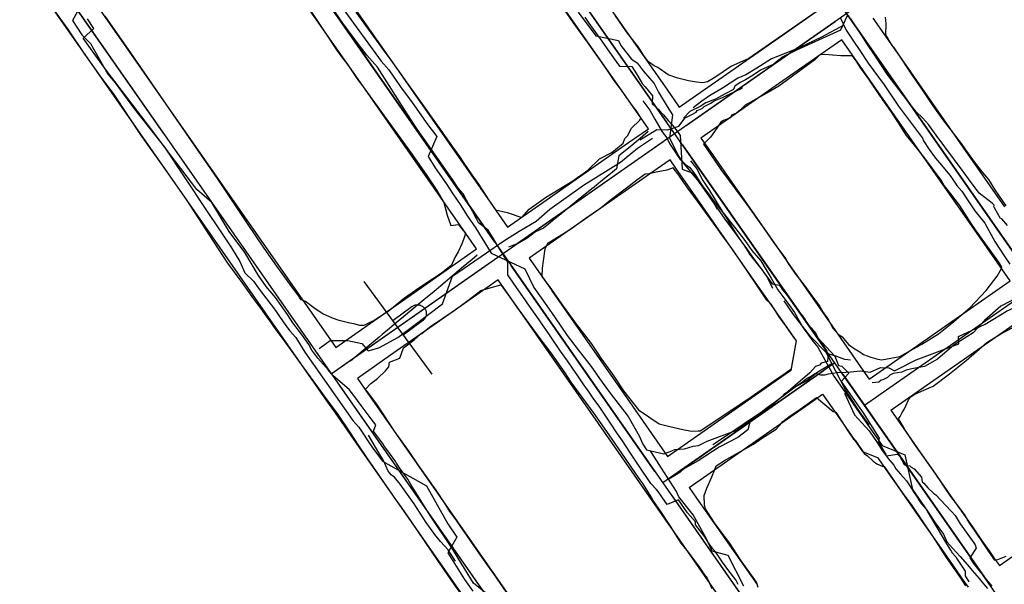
# Model space of a CAD drawing. Header units: inches. Extents: x 1 to 626000, y 0 to 7596230.
# Tile 28 of 68: x 620638 to 620779, y 7594977 to 7595057. Entities that reach past the tile are written whole.
import ezdxf

# ---------------------------------------------------------------- set-up
doc = ezdxf.new("R2010")
doc.units = ezdxf.units.IN
doc.header["$MEASUREMENT"] = 0

msp = doc.modelspace()

# ---------------------------------------------------------------- linework, layer by layer
for points in [[(622284.4, 7592819.49), (619969.04, 7596133.21)], [(620674.71, 7595175.65), (621273.62, 7594318.49)], [(620783.94, 7595019.32), (620674.71, 7595175.65)], [(620627.18, 7595138.92), (620753.38, 7594958.29)], [(620604.1, 7595119.56), (621199.85, 7594266.94)], [(620687.48, 7595104.99), (620731.01, 7595042.69)], [(620706.42, 7595025.51), (620662.89, 7595087.81)], [(620732.15, 7595041.05), (620778.87, 7595073.69)], [(620638.3, 7595070.62), (620658.91, 7595041.11)], [(620717.68, 7595066.47), (620731.03, 7595047.38)], [(620647.34, 7595062.39), (620652.27, 7595055.34)], [(620683.59, 7595062.9), (620691.56, 7595051.49)], [(620703.14, 7594973.07), (620700.59, 7594976.59), (620698.26, 7594979.98), (620696.36, 7594982.8), (620694.45, 7594985.61), (620693.16, 7594987.44), (620692.12, 7594988.82), (620689.91, 7594992.08), (620688.07, 7594994.69), (620686.88, 7594996.45), (620685.75, 7594998.22), (620683.88, 7595001.01), (620682.39, 7595002.95), (620680.42, 7595005.73), (620678.75, 7595008), (620676.56, 7595011.07), (620675.09, 7595012.96), (620674.26, 7595014.19), (620673.7, 7595014.98), (620673.17, 7595015.71), (620671.88, 7595017.43), (620670.24, 7595019.71), (620668.18, 7595022.5), (620666.15, 7595025.63), (620662.37, 7595031.47), (620658.69, 7595036.7), (620655.84, 7595040.73), (620651.83, 7595046.78), (620650.16, 7595048.95), (620647.73, 7595052.38), (620645.37, 7595055.89), (620641.86, 7595060.84)], [(620647.75, 7595052.37), (620642.82, 7595059.43)], [(620687.18, 7595048.33), (620678.99, 7595060.05)], [(620679.58, 7595059.25), (620682.18, 7595055.38), (620683.76, 7595053.03), (620684.76, 7595051.64), (620685.25, 7595051), (620686.78, 7595048.71), (620687.18, 7595048.26), (620694.6, 7595038.04), (620696.66, 7595035.04), (620698.11, 7595032.88), (620699.12, 7595031.19), (620699.58, 7595029.36), (620700.11, 7595027.91), (620701.22, 7595028.04), (620701.66, 7595027.45), (620702.23, 7595026.77), (620702.06, 7595026.25), (620701.69, 7595025.25), (620701.14, 7595024.14), (620700.7, 7595023.31), (620700.22, 7595022.21), (620698.71, 7595021.03), (620697.47, 7595020.21), (620695.51, 7595018.9), (620693.5, 7595017.48), (620691.11, 7595015.55), (620690.78, 7595015.34)], [(620690.78, 7595015.34), (620689.16, 7595014.31), (620688.6, 7595014.08), (620687.66, 7595013.56), (620687.09, 7595013.57), (620686.21, 7595013.8), (620685.64, 7595013.92), (620684.15, 7595014.3), (620683.16, 7595014.64), (620681.79, 7595015.26), (620680.68, 7595015.99), (620679.31, 7595017), (620678.71, 7595017.27), (620678.46, 7595017.6), (620678.34, 7595017.77), (620677.13, 7595019.44), (620675.21, 7595022.08), (620673.39, 7595024.65), (620671.02, 7595028.17), (620666.7, 7595034.59), (620659.46, 7595045.12), (620654.74, 7595051.95), (620650.61, 7595057.84)], [(620686.5, 7595058.4), (620690.82, 7595052.51), (620691.52, 7595051.55), (620698.63, 7595041.55), (620700.33, 7595039.16), (620701.34, 7595037.76), (620701.9, 7595036.94), (620703.12, 7595035.12), (620703.96, 7595033.95), (620705.57, 7595031.5), (620706.52, 7595030.12), (620708.17, 7595029.75), (620710.26, 7595029.05), (620711.34, 7595030.22), (620713.67, 7595031.88), (620717.6, 7595034.26), (620719.72, 7595035.8), (620721.39, 7595037.41), (620723.14, 7595038.35), (620724.78, 7595039.67), (620725, 7595040.32), (620725.43, 7595040.75), (620725.94, 7595041.74), (620727.19, 7595042.96), (620727.3, 7595043.29), (620726.78, 7595044.13)], [(620726.78, 7595044.13), (620725.98, 7595045.22), (620724.76, 7595046.89), (620723.5, 7595048.65), (620722.34, 7595050.33), (620719.7, 7595054.09), (620717.65, 7595056.9), (620716.27, 7595058.89)], [(620753.02, 7595058.86), (620742.78, 7595051.76), (620741.91, 7595051.41), (620740.31, 7595050.68), (620737.9, 7595049.05), (620736.86, 7595048.46), (620736.19, 7595048.28), (620735.29, 7595048.4), (620734.15, 7595048.56), (620732.63, 7595048.96), (620731.24, 7595049.42), (620729.73, 7595050.49), (620729.24, 7595050.73), (620728.39, 7595051.29), (620727.8, 7595052.12), (620727.33, 7595052.88), (620727.27, 7595052.97), (620726.98, 7595053.39), (620725.27, 7595055.6), (620723.7, 7595057.88)], [(620744.12, 7595052.7), (620752.99, 7595058.9)], [(620760.51, 7595057.57), (620765.56, 7595050.33)], [(620762.27, 7595057.7), (620762.4, 7595056.74), (620762.36, 7595055.16), (620763.23, 7595053.62), (620763.46, 7595053.39), (620763.96, 7595052.67), (620766.11, 7595049.42), (620767.79, 7595046.99), (620769.11, 7595045.01), (620770.57, 7595043.02), (620773.17, 7595039.64), (620773.81, 7595038.7), (620775.17, 7595036.79), (620776.24, 7595035.49), (620777.07, 7595034.45), (620777.99, 7595032.99), (620779.58, 7595030.69)], [(620733.79, 7595042.2), (620755.11, 7595057.09)], [(620757.89, 7595056.59), (620782.79, 7595020.96)], [(620652.27, 7595055.34), (620666.72, 7595034.66)], [(620756.08, 7595054.47), (620747.02, 7595048.15)], [(620760.93, 7595047.54), (620756.08, 7595054.47)], [(620662.36, 7595031.47), (620647.75, 7595052.37)], [(620736.3, 7595047.24), (620744.12, 7595052.7)], [(620764.4, 7595009.16), (620767.54, 7595010.93), (620769.93, 7595012.39), (620771.83, 7595013.94), (620774.4, 7595016.12), (620776.76, 7595018.61), (620778.34, 7595020.64), (620778.93, 7595021.76), (620779.01, 7595021.93), (620778.56, 7595022.62), (620777.3, 7595024.37), (620776.18, 7595025.94), (620774.78, 7595027.89), (620772.93, 7595030.8), (620771.7, 7595032.4), (620770.74, 7595033.61), (620770.3, 7595034.37), (620767.97, 7595037.54), (620766.48, 7595039.4), (620765.36, 7595040.75), (620764.11, 7595042.74), (620763.11, 7595044.26), (620761.63, 7595046.33), (620759.97, 7595048.83), (620758.81, 7595050.38), (620758.13, 7595051.42), (620757.63, 7595052.18), (620757.06, 7595052.18), (620755.96, 7595052.16), (620754.74, 7595052.25), (620753.66, 7595052.37), (620752.92, 7595052.28), (620752.2, 7595051.6), (620747.08, 7595047.84), (620745.36, 7595046.83), (620743.89, 7595046), (620742.27, 7595045.12), (620741.58, 7595044.43), (620741.03, 7595043.95), (620740.3, 7595043.68), (620740.15, 7595043.31), (620739.17, 7595042.93), (620738.78, 7595042.67), (620738.19, 7595041.83), (620737.27, 7595040.53), (620736.3, 7595039.52), (620736.63, 7595039.06), (620738.76, 7595035.92), (620740.82, 7595033.13), (620742.5, 7595030.89), (620744.99, 7595027.41), (620746.37, 7595025.43), (620748.04, 7595023.17), (620748.41, 7595022.43), (620749.38, 7595021.07), (620750.69, 7595019.36), (620751.82, 7595017.78), (620752.96, 7595016.29), (620753, 7595016.16), (620753.33, 7595015.58), (620754.16, 7595014.38), (620754.66, 7595013.43), (620754.81, 7595013.2), (620755.5, 7595012.37), (620756.14, 7595011.94), (620757.05, 7595010.86), (620757.87, 7595010.29), (620758.66, 7595009.82), (620759.2, 7595009.43), (620760.22, 7595009.06), (620760.92, 7595008.87), (620761.26, 7595008.75), (620761.82, 7595008.65), (620764.4, 7595009.16)], [(620691.56, 7595051.49), (620705.72, 7595031.22)], [(620765.56, 7595050.33), (620773.41, 7595039.1)], [(620701.16, 7595028.31), (620687.18, 7595048.33)], [(620747.02, 7595048.15), (620738.89, 7595042.46)], [(620731.03, 7595047.38), (620732.82, 7595044.81)], [(620732.82, 7595044.81), (620736.3, 7595047.24)], [(620768.89, 7595036.14), (620760.93, 7595047.54)], [(620728.4, 7595041.72), (620726.21, 7595044.85)], [(620738.89, 7595042.46), (620735.91, 7595040.38)], [(620682.97, 7595006.68), (620732.15, 7595041.05)], [(620725.57, 7595039.74), (620728.4, 7595041.72)], [(620732.15, 7595041.05), (620732.15, 7595041.05)], [(620732.15, 7595041.05), (620732.15, 7595041.05)], [(620732.15, 7595041.05), (620732.15, 7595041.05)], [(620660.06, 7595039.47), (620660.06, 7595039.47)], [(620660.07, 7595039.47), (620660.07, 7595039.46)], [(620709.2, 7595025.01), (620730.52, 7595039.9)], [(620714.24, 7595031.83), (620725.57, 7595039.74)], [(620733.3, 7595039.41), (620753.92, 7595009.9)], [(620735.91, 7595040.38), (620736.9, 7595038.98)], [(620661.21, 7595037.83), (620681.83, 7595008.32)], [(620736.9, 7595038.98), (620740.71, 7595033.53)], [(620773.41, 7595039.1), (620779.36, 7595030.58)], [(620731.49, 7595037.29), (620729.65, 7595036.01)], [(620732.34, 7595036.07), (620731.49, 7595037.29)], [(620749.59, 7595011.39), (620749.06, 7595012.1), (620747.84, 7595013.88), (620747.23, 7595014.69), (620745.98, 7595016.62), (620745.36, 7595017.2), (620744.02, 7595019.22), (620742.46, 7595021.55), (620740.46, 7595024.39), (620738.82, 7595026.71), (620738.09, 7595027.71), (620735.43, 7595031.39), (620735.29, 7595031.54), (620733.89, 7595033.42), (620732.76, 7595035.08), (620731.92, 7595036.16), (620731.03, 7595035.79), (620729.52, 7595035.52), (620728.47, 7595035.28), (620727.91, 7595035.24), (620726.73, 7595034.38), (620725.44, 7595033.36), (620722.91, 7595031.46), (620721.6, 7595030.38), (620719.35, 7595028.86), (620717.25, 7595027.33), (620714.12, 7595025.4), (620714.02, 7595025.35), (620713.55, 7595024.54), (620713.31, 7595022.85), (620713.2, 7595021.8), (620713.14, 7595020.6), (620714.52, 7595018.74), (620716.21, 7595016.36), (620717.96, 7595013.94), (620720.18, 7595011.02), (620721.05, 7595009.7), (620721.57, 7595008.93), (620723.24, 7595006.63), (620724.81, 7595004.25), (620726.97, 7595001.53), (620728.47, 7595000.5), (620729.94, 7594999.52), (620731.46, 7594999.14), (620733.32, 7594998.71), (620734.58, 7594998.45), (620735.54, 7594998.53), (620735.79, 7594998.53), (620742.62, 7595003.05), (620746.47, 7595005.71), (620747.79, 7595006.64), (620748.64, 7595007.24), (620748.86, 7595007.39), (620749.59, 7595011.39)], [(620729.65, 7595036.01), (620717.32, 7595027.39)], [(620736.19, 7595030.57), (620732.34, 7595036.07)], [(620774.68, 7595027.85), (620768.89, 7595036.14)], [(620666.72, 7595034.66), (620683.64, 7595010.44)], [(620740.71, 7595033.53), (620748.22, 7595022.78)], [(620682.27, 7595002.97), (620662.36, 7595031.47)], [(620705.72, 7595031.22), (620708.23, 7595027.63)], [(620708.23, 7595027.63), (620714.24, 7595031.83)], [(620743.51, 7595020.08), (620736.19, 7595030.57)], [(620703.8, 7595024.53), (620701.16, 7595028.31)], [(620717.32, 7595027.39), (620711.32, 7595023.2)], [(620780.18, 7595019.99), (620774.68, 7595027.85)], [(620695.43, 7595018.68), (620703.8, 7595024.53)], [(620707.56, 7595023.87), (620707.56, 7595023.87)], [(620707.56, 7595023.87), (620707.56, 7595023.87)], [(620707.56, 7595023.87), (620707.56, 7595023.87)], [(620707.56, 7595023.87), (620707.56, 7595023.87)], [(620684.61, 7595007.83), (620705.92, 7595022.72)], [(620711.32, 7595023.2), (620714.46, 7595018.71)], [(620748.22, 7595022.78), (620750.55, 7595019.44)], [(620729.33, 7594992.72), (620708.71, 7595022.23)], [(620687.68, 7595019.87), (620697.41, 7595006.61)], [(620706.9, 7595020.11), (620698.04, 7595013.92)], [(620709.72, 7595016.06), (620706.9, 7595020.11)], [(620746.02, 7595016.5), (620743.51, 7595020.08)], [(620760.01, 7595005.9), (620780.18, 7595019.99)], [(620689.09, 7595014.25), (620695.43, 7595018.68)], [(620695.94, 7595012.46), (620697.05, 7595013.35), (620698.95, 7595014.62), (620700.71, 7595015.82), (620702.55, 7595017.17), (620704.4, 7595018.58), (620706.22, 7595019.12), (620707.25, 7595019.38), (620707.54, 7595019.01), (620708.7, 7595017.46), (620709.87, 7595015.8), (620712.7, 7595011.92), (620714.39, 7595009.7), (620716.42, 7595006.82), (620717.3, 7595005.48), (620719.41, 7595002.63), (620720.71, 7595000.8), (620723.18, 7594997.33), (620724.56, 7594995.32), (620726.48, 7594992.46), (620726.91, 7594991.83), (620727.53, 7594991), (620728.85, 7594988.93), (620729.13, 7594988.42), (620730.14, 7594986.98), (620731.5, 7594984.86), (620733.03, 7594982.45), (620733.88, 7594981.38), (620734.65, 7594980.39), (620735.6, 7594979.1), (620736.41, 7594977.92), (620736.82, 7594977.43), (620737.46, 7594975.97)], [(620714.46, 7595018.71), (620714.66, 7595018.42)], [(620714.66, 7595018.42), (620724.59, 7595004.22)], [(620750.55, 7595019.44), (620754.75, 7595013.43)], [(620783.94, 7595019.32), (620759.34, 7595002.14)], [(620694.57, 7595016.31), (620691.79, 7595014.27)], [(620694.57, 7595016.31), (620694.65, 7595016.36), (620694.73, 7595016.41), (620694.8, 7595016.45), (620694.89, 7595016.48), (620694.97, 7595016.51), (620695.06, 7595016.53), (620695.15, 7595016.54), (620695.23, 7595016.55), (620695.32, 7595016.56), (620695.41, 7595016.56), (620695.5, 7595016.55), (620695.59, 7595016.53), (620695.67, 7595016.51), (620695.76, 7595016.48), (620695.84, 7595016.45), (620695.92, 7595016.41), (620696, 7595016.37), (620696.07, 7595016.32), (620696.14, 7595016.26), (620696.21, 7595016.2), (620696.27, 7595016.14), (620696.33, 7595016.07), (620696.38, 7595016), (620696.43, 7595015.93), (620696.47, 7595015.85), (620696.51, 7595015.77), (620696.54, 7595015.68), (620696.56, 7595015.6), (620696.58, 7595015.51), (620696.6, 7595015.42), (620696.6, 7595015.33), (620696.6, 7595015.24), (620696.6, 7595015.16), (620696.59, 7595015.07), (620696.57, 7595014.98), (620696.54, 7595014.89), (620696.51, 7595014.81), (620696.48, 7595014.73), (620696.44, 7595014.65), (620696.39, 7595014.58), (620696.34, 7595014.5), (620696.28, 7595014.43), (620696.22, 7595014.37), (620696.15, 7595014.31), (620696.08, 7595014.26)], [(620710.31, 7595015.22), (620709.72, 7595016.06)], [(620749.59, 7595011.39), (620746.02, 7595016.5)], [(620763.1, 7595001.47), (620783.27, 7595015.56)], [(620683.64, 7595010.44), (620689.09, 7595014.25)], [(620698.04, 7595013.92), (620692.3, 7595009.91)], [(620696.08, 7595014.26), (620693.3, 7595012.21)], [(620720.15, 7595001.14), (620710.31, 7595015.22)], [(620708.16, 7594975.29), (620706.25, 7594978.04), (620705.41, 7594979.23), (620704.26, 7594980.87), (620703.84, 7594981.5), (620702.98, 7594982.72), (620702, 7594984.11), (620701.55, 7594984.78), (620701.28, 7594985.21), (620700.86, 7594985.78), (620699.99, 7594986.97), (620699.4, 7594987.93), (620698.03, 7594990.03), (620695.53, 7594993.49), (620694.16, 7594995.58), (620692.06, 7594998.45), (620690.5, 7595000.8), (620689.52, 7595002.32), (620688.18, 7595004.08), (620687.88, 7595004.46), (620688.65, 7595005.28), (620689.61, 7595006.02), (620690.78, 7595007.08), (620691.26, 7595007.67), (620691.31, 7595008.34), (620692.83, 7595008.89), (620693.33, 7595010.41), (620694.85, 7595011.51), (620695.78, 7595012.32), (620695.94, 7595012.46)], [(620754.75, 7595013.43), (620758.77, 7595007.67)], [(620779.55, 7594980.55), (620778.39, 7594980.07), (620778, 7594979.98), (620777.96, 7594980.04), (620775.1, 7594984.29), (620774.49, 7594985.13), (620774.08, 7594985.8), (620773.8, 7594986.37), (620773.02, 7594987.4), (620771.69, 7594989.11), (620770.68, 7594990.61), (620770.18, 7594991.39), (620769.19, 7594992.81), (620768.06, 7594994.42), (620766.63, 7594996.43), (620765.38, 7594998.29), (620765.17, 7594998.62), (620764.96, 7594998.99), (620764.2, 7595000.22), (620764.44, 7595000.58), (620764.73, 7595001.13), (620765.04, 7595001.65), (620765.26, 7595002.07), (620765.7, 7595003.04), (620766.03, 7595003.41), (620766.56, 7595003.74), (620767.49, 7595004.18), (620769.15, 7595004.91), (620771.49, 7595006.67), (620773.87, 7595008.57), (620776.86, 7595011.14), (620778.85, 7595012.41), (620781.27, 7595013.68)], [(620748.85, 7595007.21), (620749.59, 7595011.39)], [(620692.3, 7595009.91), (620686.73, 7595006.02)], [(620755.07, 7595008.26), (620730.47, 7594991.08)], [(620755.07, 7595008.26), (620755.07, 7595008.26)], [(620732.11, 7594992.22), (620753.43, 7595007.12)], [(620747.99, 7595006.61), (620748.85, 7595007.21)], [(620758.77, 7595007.67), (620760.01, 7595005.9)], [(620682.97, 7595006.68), (620682.97, 7595006.68)], [(620682.97, 7595006.68), (620682.97, 7595006.68)], [(620682.98, 7595006.68), (620682.98, 7595006.68)], [(620686.73, 7595006.02), (620688.24, 7595003.86)], [(620731.14, 7594994.84), (620747.99, 7595006.61)], [(620756.21, 7595006.62), (620776.83, 7594977.11)], [(620684.12, 7595005.05), (620727.65, 7594942.75)], [(620724.59, 7595004.22), (620731.14, 7594994.84)], [(620683.6, 7595001.07), (620682.27, 7595002.97)], [(620688.24, 7595003.86), (620691.49, 7594999.21)], [(620744.1, 7594976.09), (620743.89, 7594976.85), (620741.58, 7594980.06), (620740.1, 7594982.35), (620737.85, 7594985.36), (620736.56, 7594987.36), (620736.43, 7594987.86), (620736.36, 7594989.28), (620736.76, 7594990.33), (620737.46, 7594991.95), (620737.89, 7594992.99), (620738.1, 7594993.5), (620739.29, 7594994.26), (620741.15, 7594995.3), (620743.42, 7594996.59), (620744.6, 7594997.41), (620746.67, 7594998.77), (620747.22, 7594999.33), (620747.62, 7594999.84), (620748.68, 7595000.64), (620750.11, 7595001.63), (620752.45, 7595003.28), (620754.85, 7595001.29), (620755.22, 7595001.2), (620756.97, 7594998.53), (620757.74, 7594997.31), (620758, 7594997.19), (620759.27, 7594995.27), (620759.74, 7594994.94), (620760.57, 7594994.17), (620761.09, 7594993.81), (620761.42, 7594993.66), (620761.97, 7594993.42), (620762.05, 7594993.45), (620762.13, 7594993.39), (620762.99, 7594992.19), (620764.73, 7594989.71), (620766.09, 7594987.85), (620769.16, 7594983.28), (620771.03, 7594980.39), (620773.04, 7594977.54), (620773.8, 7594976.35)], [(620751.3, 7595002.33), (620753.33, 7595003.76)], [(620753.33, 7595003.76), (620755.05, 7595001.31)], [(620734.23, 7594990.41), (620751.3, 7595002.33)], [(620755.05, 7595001.31), (620759.06, 7594995.56)], [(620763.1, 7595001.47), (620766.41, 7594996.74)], [(620687.06, 7594996.12), (620683.6, 7595001.07)], [(620730.81, 7594985.88), (620720.15, 7595001.14)], [(620691.49, 7594999.21), (620692.78, 7594997.36)], [(620692.78, 7594997.36), (620703.85, 7594981.52)], [(620688.29, 7594994.36), (620687.06, 7594996.12)], [(620759.06, 7594995.56), (620761.27, 7594994.66)], [(620766.41, 7594996.74), (620767.37, 7594995.37)], [(620699.34, 7594978.55), (620688.29, 7594994.36)], [(620761.92, 7594993.74), (620761.27, 7594994.66)], [(620767.37, 7594995.37), (620769.21, 7594992.73)], [(620762.78, 7594992.51), (620761.92, 7594993.74)], [(620769.21, 7594992.73), (620771.66, 7594989.23)], [(620764.72, 7594989.73), (620762.78, 7594992.51)], [(620730.47, 7594991.08), (620730.47, 7594991.08)], [(620734.23, 7594990.41), (620735.3, 7594988.88)], [(620731.62, 7594989.44), (620752.24, 7594959.93)], [(620735.3, 7594988.88), (620736.77, 7594986.78)], [(620767.07, 7594986.37), (620764.72, 7594989.73)], [(620771.66, 7594989.23), (620774.78, 7594984.76)], [(620732.17, 7594983.94), (620730.81, 7594985.88)], [(620736.77, 7594986.78), (620737.87, 7594985.21)], [(620770.34, 7594981.69), (620767.07, 7594986.37)], [(620778.64, 7594979.23), (620789.13, 7594986.56)], [(620737.87, 7594985.21), (620743.95, 7594976.51)], [(620774.78, 7594984.76), (620776.29, 7594982.6)], [(620733.28, 7594982.35), (620732.17, 7594983.94)], [(620703.85, 7594981.52), (620710.75, 7594971.64)], [(620739.36, 7594973.64), (620733.28, 7594982.35)], [(620771.63, 7594979.84), (620770.34, 7594981.69)], [(620776.29, 7594982.6), (620777.17, 7594981.34)], [(620777.17, 7594981.34), (620777.95, 7594980.22)], [(620777.95, 7594980.22), (620778.64, 7594979.23)], [(620772.5, 7594978.59), (620771.63, 7594979.84)], [(620707.03, 7594967.53), (620699.34, 7594978.55)], [(620773.33, 7594977.41), (620772.5, 7594978.59)], [(620774.22, 7594976.14), (620773.33, 7594977.41)]]:
    msp.add_lwpolyline(points)
for points in [[(620726.21, 7595044.85, 0), (620713.2, 7595063.46, 0)], [(620741.25, 7594976.53, 151.28), (620740.91, 7594977.18, 151.26), (620739.77, 7594978.7, 151.52), (620739.01, 7594979.71, 151.78), (620738.24, 7594980.87, 152.06), (620737.94, 7594981.25, 152.17), (620737.56, 7594981.69, 152.32), (620737.43, 7594981.9, 152.42), (620737.21, 7594982.19, 152.57), (620736.99, 7594982.48, 152.67), (620736.48, 7594983.37, 152.86), (620735.15, 7594985.08, 153.03), (620735.16, 7594985.5, 153.02), (620734, 7594986.79, 153.22), (620732.71, 7594988.66, 153.6), (620731.09, 7594987.97, 153.71), (620730.31, 7594989.05, 153.98), (620729.79, 7594989.83, 154.14), (620729.53, 7594990.18, 154.26), (620728.73, 7594990.98, 154.37), (620727, 7594993.58, 154.79), (620725.75, 7594995.45, 155.15), (620724.67, 7594997.08, 155.5), (620723.98, 7594998.1, 155.72), (620722.88, 7594999.75, 156.2), (620721.43, 7595001.92, 156.86), (620720.49, 7595003.2, 157.15), (620719.92, 7595004.03, 157.32), (620719.08, 7595005.23, 157.58), (620718.3, 7595006.37, 157.79), (620717.63, 7595007.33, 158.01), (620716.81, 7595008.51, 158.23), (620715.83, 7595009.93, 158.52), (620714.24, 7595012.23, 159.06), (620712.41, 7595014.88, 159.57), (620711.38, 7595016.36, 159.88), (620710.43, 7595017.73, 160.08), (620709.2, 7595019.51, 160.4), (620708.29, 7595020.83, 160.59), (620708.29, 7595022.64, 160.7), (620706.67, 7595025.28, 161.06), (620706.1, 7595026.21, 161.25), (620705.46, 7595027.24, 161.45), (620704.05, 7595028.29, 161.47), (620703.77, 7595028.83, 161.58), (620703.39, 7595029.55, 161.59), (620703.2, 7595029.93, 161.89), (620702.8, 7595030.69, 161.99), (620701.89, 7595032.44, 162.13), (620701.14, 7595033.25, 162.26), (620700.34, 7595034.46, 162.4), (620698.36, 7595037.33, 162.87), (620696.7, 7595039.7, 163.25), (620695.29, 7595041.66, 163.63), (620693.87, 7595043.86, 163.96), (620689.62, 7595050.53, 164.91), (620688.11, 7595052.27, 165.22), (620686.15, 7595054.81, 165.72), (620684.66, 7595056.83, 166.09), (620682.24, 7595060.43, 166.52)], [(620647.36, 7595059.81, 164.95), (620645.96, 7595057.22, 164.69), (620647.3, 7595055.14, 164.19), (620648.51, 7595053.92, 163.94), (620651, 7595049.53, 163.14), (620652.05, 7595048.31, 162.98), (620654.84, 7595044.53, 162.64), (620659.14, 7595039.1, 161.82), (620664.92, 7595030.32, 160.78), (620667.11, 7595027.11, 160.45), (620668.72, 7595024.67, 160.13), (620669.92, 7595022.75, 159.86), (620670.62, 7595021.14, 159.62), (620671.86, 7595019.91, 159.58), (620672.67, 7595018.8, 159.47), (620675, 7595015.71, 159.05), (620675.49, 7595015.02, 159), (620676.13, 7595014.12, 158.91), (620677, 7595012.89, 158.72), (620677.94, 7595011.87, 158.59), (620679.2, 7595009.79, 158.23), (620686.06, 7594999.99, 157.1), (620686.94, 7594999.03, 156.95), (620688.81, 7594996.22, 156.37), (620690.33, 7594994.18, 155.97), (620696.65, 7594990.63, 154.69), (620699.68, 7594985.2, 153.49), (620700.95, 7594983.28, 153.21), (620699.67, 7594981.08, 153.05), (620702.09, 7594977.25, 152.14), (620703.26, 7594975.56, 151.66)], [(620684.66, 7595058.92, 162.62), (620690.15, 7595051.4, 161.28), (620691.22, 7595050.15, 161.1), (620692.93, 7595047.72, 160.64), (620694.56, 7595045.46, 160.35), (620696.82, 7595042.29, 159.82), (620698.11, 7595040.62, 159.62), (620696.87, 7595037.78, 159.2), (620697.87, 7595036.12, 158.81), (620699.45, 7595033.88, 158.25), (620700.39, 7595032.43, 158.04), (620701.47, 7595030.9, 157.81), (620702.48, 7595029.2, 157.61), (620703.69, 7595027.52, 157.43), (620705.87, 7595023.93, 157.33), (620710.73, 7595021.68, 156.03), (620712.01, 7595019.04, 155.55), (620713.84, 7595016.41, 154.97), (620715.05, 7595014.66, 154.54), (620716.78, 7595012.17, 153.94), (620718.33, 7595010.09, 153.41), (620720.21, 7595007.72, 152.91), (620721.39, 7595006, 152.59), (620722.94, 7595003.89, 152.21), (620725.52, 7595000.58, 151.54), (620727.06, 7594997.82, 151.03), (620727.62, 7594996.59, 150.78), (620728.13, 7594995.8, 150.62), (620730.62, 7594995.23, 150.3), (620731.52, 7594995.56, 150.28), (620732.19, 7594995.85, 150.24), (620733.56, 7594995.94, 150.07), (620734.8, 7594996.3, 149.91), (620735.58, 7594996.42, 149.81), (620736.83, 7594997.04, 149.7), (620741.16, 7594998.65, 149.32), (620743.89, 7595000.67, 149.05), (620745.45, 7595001.88, 148.91), (620746.59, 7595002.71, 148.82), (620748.24, 7595003.93, 148.67), (620749.58, 7595004.97, 148.53), (620750.4, 7595005.5, 148.4), (620750.96, 7595005.94, 148.31), (620751.24, 7595006.08, 148.23), (620751.69, 7595006.32, 148.13), (620752.34, 7595006.74, 148.01), (620753.04, 7595006.53, 147.83), (620753.66, 7595006.54, 147.78), (620754.18, 7595006.67, 147.64), (620755.44, 7595006.88, 147.47), (620756.64, 7595006.93, 147.31), (620757.31, 7595006.96, 147.22), (620758.76, 7595007.1, 147.12), (620760.15, 7595006.91, 146.91), (620761.62, 7595007.59, 146.69), (620762.81, 7595007.54, 146.53), (620763.65, 7595007.1, 146.43), (620764.01, 7595007.28, 146.4), (620766.71, 7595008.65, 145.94), (620772.83, 7595010.98, 145.03), (620772.81, 7595011.99, 144.88)], [(620718.35, 7595058.41, 157.68), (620720.89, 7595055.03, 157), (620724.12, 7595054.35, 156.44), (620724.43, 7595053.66, 156.36), (620725.99, 7595051.68, 156), (620726.81, 7595051.17, 155.9), (620727.67, 7595050.02, 155.67), (620728.55, 7595048.96, 155.47), (620729.22, 7595048.2, 155.37), (620729.84, 7595046.95, 155.23), (620731.09, 7595044.92, 155.1), (620731.85, 7595043.7, 154.94), (620731.4, 7595040.36, 154.67), (620732.77, 7595037.77, 154.36), (620733.53, 7595036.68, 154.18), (620734.46, 7595035.52, 154.02), (620736.56, 7595032.99, 153.58), (620737.91, 7595031.16, 153.13), (620739.67, 7595028.97, 152.61), (620741.25, 7595026.97, 152.04), (620742.19, 7595025.74, 151.54), (620743.19, 7595024.3, 150.92), (620744.47, 7595022.82, 150.42), (620745.26, 7595021.56, 150.11), (620745.95, 7595020.34, 149.88), (620746.93, 7595018.69, 149.63), (620747.66, 7595017.74, 149.43), (620748.5, 7595016.58, 149.33), (620749.3, 7595015.44, 148.92), (620750.48, 7595013.41, 148.37), (620751.95, 7595011.34, 147.94), (620752.65, 7595010.46, 147.94), (620754.96, 7595006.34, 146.83), (620756.19, 7595004.57, 146.56), (620757.69, 7595002.36, 146.14), (620759.41, 7594999.9, 145.8), (620760.68, 7594998.12, 145.56), (620761.84, 7594996.41, 145.27), (620765.11, 7594995.1, 144.84), (620766.19, 7594990.12, 143.74), (620768.36, 7594987.04, 142.93), (620769.45, 7594985.36, 142.34), (620770.63, 7594983.73, 141.84), (620771.14, 7594982.65, 141.51), (620771.98, 7594981.68, 141.17), (620773.04, 7594980.56, 140.78), (620774.06, 7594979.36, 140.4), (620774.76, 7594978.53, 140.16), (620775.73, 7594977.37, 139.88), (620776.12, 7594976.91, 139.69), (620776.93, 7594975.96, 139.57)], [(620719.29, 7595057.67, 161.31), (620719.88, 7595056.83, 161.11), (620721.71, 7595054.25, 160.62), (620723.5, 7595051.73, 160.1), (620724.25, 7595050.67, 159.93), (620726.02, 7595050.62, 160.01), (620726.71, 7595049.58, 159.88), (620727.5, 7595048.19, 159.76), (620727.92, 7595047.72, 159.48), (620728.35, 7595047.19, 159.37), (620728.97, 7595046.44, 159.22), (620728.92, 7595045.28, 159.45), (620729.78, 7595044.52, 159.54), (620730.11, 7595044.15, 159.38), (620730.57, 7595043.72, 159.08), (620731.21, 7595042.92, 158.78), (620731.78, 7595042.28, 158.67), (620732.64, 7595041.18, 158.58), (620732.96, 7595040.77, 158.46), (620733.25, 7595035.93, 157.87), (620734.67, 7595035.44, 157.71), (620735.22, 7595034.66, 157.54), (620735.67, 7595034.02, 157.72), (620736.03, 7595033.5, 157.52), (620737.13, 7595031.94, 157.15), (620738.36, 7595030.18, 157.01), (620739.33, 7595028.8, 156.83), (620740.94, 7595026.59, 156.62), (620742.42, 7595024.58, 156.42), (620743.46, 7595023.17, 156.06), (620744.82, 7595021.33, 155.77), (620746.12, 7595019.54, 155.57), (620747.11, 7595019.36, 155.5), (620747.38, 7595019.03, 155.3), (620747.61, 7595018.67, 155.1), (620748.17, 7595018.01, 154.93), (620748.42, 7595017.66, 154.69), (620749.42, 7595016.25, 154.55), (620750.6, 7595014.79, 154.21), (620750.71, 7595014.66, 154.18), (620751.19, 7595013.81, 153.94), (620751.69, 7595013.24, 153.86), (620751.88, 7595013.02, 153.79), (620752.29, 7595012.65, 153.97), (620752.67, 7595011.81, 153.99), (620755.09, 7595009.19, 154.41), (620755.62, 7595007.87, 154.35), (620756.08, 7595007.75, 154.22), (620756.91, 7595006.94, 154.07), (620757.1, 7595006.75, 153.98), (620755.97, 7595005.55, 152.55), (620757.56, 7595003.35, 152.28), (620759.23, 7595000.93, 151.9), (620760.2, 7594999.42, 151.59), (620761.41, 7594997.47, 151.43), (620761.29, 7594996.96, 151.4), (620762.41, 7594995.13, 151.14), (620762.43, 7594994.96, 151.19), (620764.06, 7594995.16, 150.88), (620764.39, 7594994.84, 150.75), (620764.61, 7594994.4, 150.78), (620764.99, 7594993.71, 150.84), (620765.19, 7594993.6, 150.73), (620765.81, 7594993.52, 150.57), (620765.99, 7594993.32, 150.36), (620766.46, 7594993.08, 150.25), (620767.49, 7594991.87, 150.33), (620767.58, 7594991.22, 150.23), (620767.82, 7594991.05, 150.09), (620768.42, 7594990.38, 149.89), (620769.28, 7594989.57, 149.64), (620769.56, 7594989.38, 149.5), (620770.95, 7594987.87, 149.28), (620771.79, 7594986.96, 149.22), (620772.31, 7594986.39, 149.05), (620773.05, 7594985.23, 148.78), (620774.97, 7594982.48, 148.4), (620775.18, 7594982.23, 148.23), (620775.32, 7594981.73, 148), (620774.41, 7594980.37, 147.93), (620774.94, 7594979.55, 147.73), (620775.52, 7594978.8, 147.59), (620776.34, 7594977.84, 147.53), (620776.46, 7594977.57, 147.37), (620777.54, 7594976.28, 147.04)], [(620756.84, 7595057.88, 155.18), (620755.88, 7595055.85, 155.12), (620749.61, 7595052.96, 155.78), (620747.45, 7595051.94, 156.13), (620747, 7595051.56, 156.26), (620746.36, 7595050.98, 156.4), (620744.45, 7595050.13, 156.69), (620743.39, 7595049.38, 157.1), (620742.3, 7595048.74, 157.47), (620741.52, 7595048.34, 157.65), (620740.78, 7595047.83, 157.85), (620740.59, 7595047.32, 157.94), (620739.47, 7595046.75, 158.3), (620738.88, 7595046.42, 158.47), (620737.98, 7595045.96, 158.54), (620736.64, 7595045.44, 158.59), (620735.83, 7595044.9, 158.58), (620734.31, 7595044.21, 158.6), (620733.41, 7595043.25, 158.83)], [(620755.85, 7595057.66, 151.27), (620756.7, 7595055.85, 150.99), (620757.67, 7595054.41, 150.87), (620758.67, 7595052.9, 150.64), (620759.88, 7595051.09, 150.29), (620762.13, 7595048, 149.49), (620764.19, 7595044.97, 148.96), (620767.65, 7595040.36, 147.58), (620767.8, 7595040.02, 147.48), (620768.6, 7595038.77, 147.13), (620769.49, 7595037.51, 146.75), (620770.05, 7595036.86, 146.63), (620771.56, 7595035.09, 146.22), (620772.08, 7595034.33, 146.13), (620772.56, 7595033.59, 146.05), (620773.26, 7595032.79, 146.02), (620773.88, 7595031.86, 145.97), (620775.13, 7595030, 145.78), (620776.56, 7595028.22, 145.5), (620777.99, 7595025.61, 144.97), (620779.34, 7595023.56, 144.48), (620780.13, 7595022.37, 144.26)], [(620705.32, 7594975.16, 155.41), (620703.38, 7594976.7, 155.94), (620702.09, 7594978.81, 156.22), (620700.26, 7594981.77, 156.7), (620697.26, 7594986.24, 157.85), (620694.52, 7594990.62, 158.7), (620693.95, 7594991.62, 158.98), (620693.53, 7594992.17, 159.24), (620693.05, 7594992.83, 159.53), (620692.86, 7594993.1, 159.79), (620692.32, 7594993.9, 160.03), (620692.25, 7594994.09, 160.07), (620691.46, 7594995.15, 159.98), (620690.79, 7594996.05, 160.09), (620690.51, 7594996.41, 160.34), (620690.46, 7594996.54, 160.64), (620690.06, 7594997.13, 160.61), (620689.06, 7594998.49, 160.38), (620689.37, 7594999.37, 160.62), (620688.73, 7595000.23, 160.69), (620687.28, 7595002.16, 160.9), (620686.23, 7595003.56, 161.02), (620685.57, 7595004.43, 161.18), (620683.27, 7595006.39, 161.61), (620682.58, 7595007.19, 161.75), (620681.08, 7595008.93, 161.92), (620680.23, 7595010.06, 162.07), (620679.79, 7595010.87, 162.16), (620678.89, 7595012.16, 162.35), (620677.5, 7595013.96, 162.61), (620676.72, 7595015.14, 162.69), (620675.83, 7595016.44, 162.79), (620675.02, 7595017.59, 162.94), (620673.66, 7595019.16, 163.14), (620672.58, 7595020.73, 163.34), (620670.6, 7595024.02, 163.72), (620668.4, 7595027.05, 164.05), (620665.92, 7595031.17, 164.59), (620663.74, 7595033.05, 164.78), (620660.7, 7595037.04, 165.36), (620656.62, 7595042.41, 166.19), (620653.09, 7595047.05, 166.82), (620651.53, 7595049.11, 167.17), (620650.62, 7595050.3, 167.26), (620647.47, 7595054.68, 167.98), (620648.99, 7595056.06, 168.09), (620648.09, 7595057.45, 168.35)], [(620756.38, 7595056.55, 151.09), (620753.2, 7595054.83, 151.68), (620749.99, 7595053.3, 152.09), (620746.02, 7595051.71, 152.87), (620743.9, 7595050.4, 153.33), (620742.34, 7595049.42, 153.58), (620741.19, 7595048.96, 153.78), (620738.98, 7595047.53, 154.15), (620737.12, 7595046.45, 154.46), (620736.06, 7595045.67, 154.63), (620734.79, 7595044.71, 154.64)], [(620779.82, 7595027.91, 149.23), (620779, 7595028.82, 149.37), (620778.82, 7595028.9, 149.59), (620777.95, 7595030.41, 149.61), (620777.86, 7595030.61, 149.85), (620777.89, 7595030.79, 149.98), (620777.84, 7595030.84, 150.07), (620777.62, 7595031.08, 150.18), (620775.75, 7595032.5, 149.9), (620774.21, 7595034.58, 150.19), (620773.58, 7595035.44, 150.4), (620773.44, 7595035.63, 150.55), (620769.6, 7595040.83, 151.16), (620768.99, 7595041.67, 151.41), (620768.48, 7595042.35, 151.62), (620767.62, 7595043.28, 151.99), (620766.72, 7595044.17, 152.44), (620764.9, 7595046.49, 152.95), (620762.57, 7595049.52, 153.59), (620760.95, 7595052.01, 154.1), (620759.68, 7595053.91, 154.52), (620759.04, 7595054.91, 154.72), (620758.62, 7595055.57, 154.91), (620757.36, 7595057.43, 155.22)], [(620727.17, 7595040.15, 155.32), (620728.59, 7595041.02, 155.24), (620729.62, 7595041.6, 155.15), (620731.2, 7595041.56, 155), (620732.73, 7595042.11, 154.9), (620733.66, 7595043.3, 154.91), (620734.62, 7595043.76, 154.88), (620735.22, 7595044.12, 154.85), (620735.37, 7595044.34, 154.89), (620736.08, 7595044.64, 154.85), (620736.38, 7595044.89, 154.86), (620737.31, 7595045.39, 154.83), (620737.82, 7595045.73, 154.75), (620738.99, 7595046.2, 154.48), (620739.67, 7595046.55, 154.39), (620740, 7595046.69, 154.37), (620741.81, 7595047.51, 153.98), (620741.83, 7595047.76, 154)], [(620727.17, 7595040.15, 155.32), (620728.59, 7595041.02, 155.24), (620729.62, 7595041.6, 155.15), (620731.2, 7595041.56, 155), (620732.73, 7595042.11, 154.9), (620733.66, 7595043.3, 154.91), (620734.62, 7595043.76, 154.88), (620735.22, 7595044.12, 154.85), (620735.37, 7595044.34, 154.89), (620736.08, 7595044.64, 154.85), (620736.38, 7595044.89, 154.86), (620737.31, 7595045.39, 154.83), (620737.82, 7595045.73, 154.75), (620738.99, 7595046.2, 154.48), (620739.67, 7595046.55, 154.39), (620740, 7595046.69, 154.37), (620741.81, 7595047.51, 153.98), (620741.83, 7595047.76, 154)], [(620727.59, 7595045.73, 155.41), (620728.6, 7595044.41, 155.27), (620729.31, 7595043.08, 155.18), (620730.37, 7595041.27, 155.07), (620731.05, 7595040.43, 155.03), (620731.42, 7595039.64, 154.99), (620732.26, 7595038.31, 154.86), (620732.38, 7595038.2, 154.87), (620732.41, 7595038.08, 154.91), (620732.94, 7595037.31, 154.67), (620733.73, 7595036.62, 154.44), (620734.34, 7595036.17, 154.32), (620735.12, 7595035.07, 154.06), (620736, 7595033.74, 153.76), (620736.72, 7595032.74, 153.53), (620737.77, 7595031.09, 153.12), (620738.24, 7595030.24, 152.96)], [(620727.59, 7595045.73, 155.41), (620728.6, 7595044.41, 155.27), (620729.31, 7595043.08, 155.18), (620730.37, 7595041.27, 155.07), (620731.05, 7595040.43, 155.03), (620731.42, 7595039.64, 154.99), (620732.26, 7595038.31, 154.86), (620732.38, 7595038.2, 154.87), (620732.41, 7595038.08, 154.91), (620732.94, 7595037.31, 154.67), (620733.73, 7595036.62, 154.44), (620734.34, 7595036.17, 154.32), (620735.12, 7595035.07, 154.06), (620736, 7595033.74, 153.76), (620736.72, 7595032.74, 153.53), (620737.77, 7595031.09, 153.12), (620738.24, 7595030.24, 152.96)], [(620728.36, 7595041.33, 158.66), (620727.2, 7595040.32, 159.09), (620725.77, 7595039.12, 159.31), (620724.16, 7595037.85, 159.44), (620723.84, 7595036.01, 159.29), (620722.95, 7595035.28, 159.37), (620722.11, 7595034.61, 159.46), (620721.81, 7595034.36, 159.53), (620721.02, 7595033.72, 159.55), (620720.61, 7595033.39, 159.64), (620720.31, 7595033.14, 159.68), (620718.34, 7595031.54, 159.57), (620717.2, 7595030.61, 159.8), (620715.93, 7595029.57, 160.03), (620715, 7595028.83, 160.07), (620714.35, 7595028.29, 160.25), (620713.37, 7595027.5, 160.43), (620712.24, 7595027, 160.51), (620710.97, 7595026.01, 160.69), (620709.81, 7595025.38, 160.81), (620708.39, 7595024.78, 160.95)], [(620681.24, 7595010.31, 158.1), (620682.84, 7595011.43, 158.13), (620685.39, 7595011.43, 158), (620687.35, 7595011.02, 157.79), (620688.28, 7595009.96, 157.52), (620689.8, 7595010.41, 157.56), (620692.51, 7595011.85, 157.72), (620694.82, 7595013.58, 157.82), (620698.94, 7595016.7, 157.74), (620700.36, 7595020.66, 157.58), (620705.2, 7595024, 157.09), (620707.58, 7595025.59, 157.02), (620709.88, 7595027.06, 156.84), (620712.31, 7595028.51, 156.7), (620714.27, 7595030.21, 156.38), (620719.09, 7595033.66, 155.92), (620724.39, 7595036.97, 155.56), (620726.82, 7595038.97, 155.31), (620729, 7595040.4, 155.03)], [(620734.43, 7595037.13, 154.44), (620735.34, 7595035.98, 154.19), (620736.21, 7595034.31, 153.83), (620737.14, 7595032.9, 153.51), (620739.06, 7595029.77, 152.78), (620739.61, 7595028.88, 152.6), (620740.1, 7595028.09, 152.44), (620740.55, 7595027.38, 152.25), (620741.37, 7595026.05, 151.73), (620742, 7595025.17, 151.47), (620742.66, 7595024.13, 150.97), (620742.88, 7595023.8, 150.89), (620744.75, 7595021.43, 150.19), (620745.46, 7595020.38, 149.99), (620746.17, 7595018.93, 149.77)], [(620703.9, 7595023.64, 160.98), (620703.19, 7595023.04, 161.07), (620701.66, 7595021.77, 161.19), (620699.3, 7595019.8, 161.24), (620697.72, 7595018.47, 161.35), (620696.26, 7595017.25, 161.41), (620694.55, 7595015.83, 161.39), (620693.34, 7595014.82, 161.48), (620692.35, 7595014, 161.61), (620691.06, 7595012.92, 161.79), (620690.29, 7595012.28, 161.88), (620689.85, 7595011.92, 162.05), (620687.58, 7595010.03, 161.84), (620685.73, 7595008.49, 161.77)], [(620781.93, 7595018.88, 147.17), (620781.44, 7595017.73, 147.21), (620780.23, 7595017.08, 147.68), (620778.83, 7595016.33, 148.18), (620776.49, 7595014.3, 148.66), (620774.89, 7595012.51, 148.84), (620772.19, 7595010.8, 149.17), (620769.79, 7595008.78, 149.2), (620767.92, 7595007.72, 149.66), (620766.11, 7595007.4, 149.97), (620765.29, 7595007.17, 150.1), (620764.66, 7595006.91, 150.22), (620763.44, 7595006.72, 150.16), (620762.94, 7595006.48, 150.17), (620762.63, 7595006.15, 150.23), (620761.98, 7595005.8, 150.27), (620761.71, 7595005.75, 150.28), (620761.38, 7595005.48, 150.29), (620760.43, 7595005.4, 150.39)], [(620760.02, 7594999.38, 151.59), (620758.5, 7595001.44, 152.03), (620756.62, 7595004.39, 152.4), (620753.83, 7595009.74, 154.06), (620751.6, 7595012.01, 154.01), (620749.17, 7595015.15, 154.42), (620747.85, 7595017.09, 154.7)], [(620772.81, 7595011.99, 144.88), (620776.59, 7595013.79, 144.34), (620779.65, 7595015.63, 143.74), (620782.4, 7595016.86, 143.14), (620783.7, 7595017.61, 142.94)], [(620757.31, 7595008.62, 154.04), (620756.54, 7595008.72, 154.26), (620755.36, 7595009.15, 154.24), (620754.29, 7595009.48, 154.14), (620754.22, 7595009.16, 154.04), (620754.09, 7595009.08, 154.03), (620754.04, 7595008.44, 154.04), (620753.14, 7595008.18, 154.02), (620752.9, 7595007.89, 154.04), (620752.31, 7595007.7, 154.06), (620751.49, 7595006.79, 154.19), (620747.42, 7595003.28, 153.98), (620745.15, 7595001.42, 154.03), (620742.9, 7594999.74, 154.05), (620742.61, 7594998.65, 154.01), (620741.22, 7594997.55, 154.1), (620738.55, 7594996.19, 154.08), (620735.53, 7594994.21, 154.18), (620733.54, 7594993.13, 153.93), (620733.17, 7594992.83, 153.93), (620732.91, 7594992.54, 154.17), (620731.34, 7594991.62, 154.23)], [(620737.6, 7594996.54, 154.22), (620739.56, 7594997.86, 154.2), (620743.32, 7595000.39, 154.03), (620746.46, 7595002.47, 154.01), (620747.73, 7595003.6, 154.06), (620747.77, 7595003.76, 154.51), (620749.41, 7595004.79, 154.42), (620751.07, 7595005.72, 154.45), (620752.67, 7595006.95, 154.05), (620754.57, 7595008.12, 154.04)], [(620756.45, 7595003.92, 152.36), (620757.9, 7595000.81, 151.95), (620759.99, 7594998.52, 151.58), (620761.15, 7594996.84, 151.38), (620761.88, 7594995.71, 151.27), (620762.74, 7594994.55, 151.14), (620763.52, 7594993.58, 150.64), (620763.82, 7594993.09, 150.51), (620764.47, 7594992.31, 150.17), (620765.33, 7594991.36, 150.37), (620765.71, 7594990.78, 150.45), (620766.14, 7594990.14, 150.35), (620766.44, 7594989.66, 150.24), (620766.76, 7594989.18, 150.11), (620766.96, 7594988.87, 149.92), (620767.08, 7594988.69, 149.67), (620767.27, 7594988.4, 149.59), (620767.45, 7594988.12, 149.44), (620767.93, 7594987.58, 149.31), (620768.19, 7594987.19, 149.21), (620768.29, 7594987.03, 149.14), (620771.07, 7594982.33, 149.54), (620771.41, 7594981.81, 149.38), (620771.54, 7594981.59, 149.22), (620771.65, 7594981.43, 149.11), (620771.78, 7594981.23, 148.97), (620771.85, 7594981.11, 148.91), (620772.39, 7594980.49, 148.85), (620772.61, 7594980.15, 148.71), (620773.34, 7594979.03, 148.4), (620773.72, 7594978.44, 148.16), (620773.73, 7594977.76, 147.86), (620774.26, 7594976.93, 147.66)], [(620700.8, 7594979.85, 156.22), (620700.16, 7594980.81, 156.49), (620699.71, 7594981.49, 156.74), (620698.63, 7594982.7, 157.07), (620697.8, 7594983.69, 157.39), (620696.56, 7594985.39, 157.79), (620695.7, 7594986.74, 158.07), (620694.84, 7594988.06, 158.38), (620693.45, 7594990.08, 158.74), (620693.09, 7594990.53, 158.86), (620692.86, 7594990.88, 158.93), (620692.06, 7594991.91, 159.29), (620691.6, 7594992.15, 159.46), (620691.13, 7594992.76, 159.72), (620690.46, 7594994.25, 159.87), (620689.79, 7594995.39, 160.19), (620688.32, 7594997.89, 160.42)], [(620742.04, 7594976.31, 146.35), (620739.81, 7594980.67, 147.72), (620737.52, 7594981.29, 148.18), (620736.72, 7594983.05, 148.66), (620734.81, 7594986.52, 149.37), (620732.74, 7594989.08, 149.73), (620732.43, 7594989.85, 149.8), (620730.28, 7594993.17, 150.12), (620728.82, 7594995.43, 150.49), (620728.72, 7594995.66, 150.53)]]:
    msp.add_polyline3d(points)

doc.saveas('drawing.dxf')
